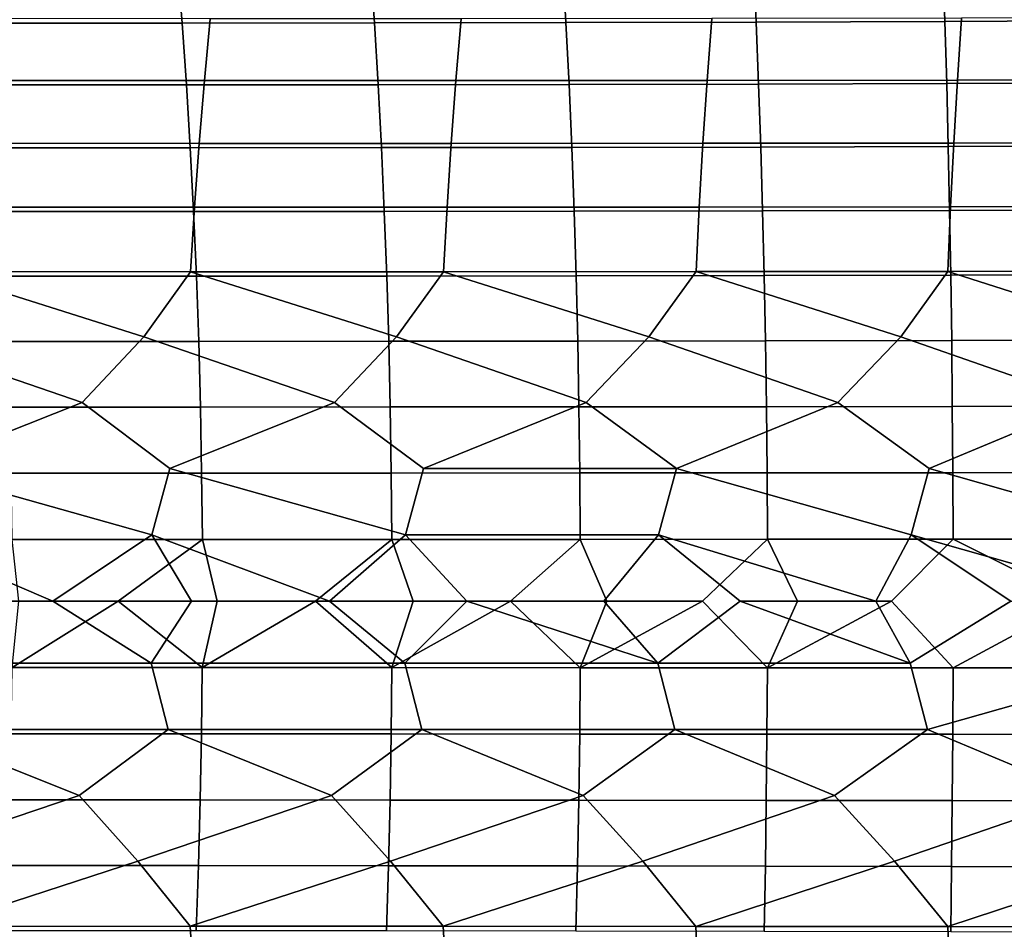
# Model space of a CAD drawing. Header units: metres. Extents: x -166 to 33, y -71 to 34.
# Tile 129 of 256: x -50.54 to -43.02, y -2.51 to 4.45. Entities that reach past the tile are written whole.
import ezdxf

# ---------------------------------------------------------------- set-up
doc = ezdxf.new("R2010")
doc.units = ezdxf.units.M
doc.layers.add('solid_12208131', color=7, linetype='CONTINUOUS')

msp = doc.modelspace()

# ---------------------------------------------------------------- linework, layer by layer
at = {"layer": 'solid_12208131'}
for points in [[(-46.394501, 4.888973, 242.303513), (-44.934841, 4.893078, 242.025879), (-44.912861, 4.428136, 241.844574), (-46.367058, 4.424375, 242.122772)], [(-44.934841, 4.893078, 242.025879), (-43.486477, 4.898536, 241.708786), (-43.47007, 4.43312, 241.527023), (-44.912861, 4.428136, 241.844574)], [(-43.486477, 4.898536, 241.708786), (-42.051521, 4.905329, 241.352295), (-42.040802, 4.439311, 241.170181), (-43.47007, 4.43312, 241.527023)], [(-50.820488, 4.88494, 242.899078), (-49.339287, 4.884887, 242.740128), (-49.30122, 4.420578, 242.560852), (-50.777229, 4.420574, 242.720673)], [(-49.339287, 4.884887, 242.740128), (-47.863346, 4.886237, 242.541611), (-47.830547, 4.42185, 242.361557), (-49.30122, 4.420578, 242.560852)], [(-47.863346, 4.886237, 242.541611), (-46.394501, 4.888973, 242.303513), (-46.367058, 4.424375, 242.122772), (-47.830547, 4.42185, 242.361557)], [(-51.056614, 3.981661, 260.792969), (-49.13131, 3.980407, 260.613892), (-49.085701, 4.452909, 260.45108), (-51.006378, 4.45427, 260.631012)], [(-49.13131, 3.980407, 260.613892), (-47.207996, 3.980312, 260.389435), (-47.167084, 4.452844, 260.225891), (-49.085701, 4.452909, 260.45108)], [(-47.207996, 3.980312, 260.389435), (-45.288418, 3.981363, 260.119385), (-45.252262, 4.454058, 259.95517), (-47.167084, 4.452844, 260.225891)], [(-45.288418, 3.981363, 260.119385), (-43.373974, 3.983545, 259.803436), (-43.342625, 4.456538, 259.63858), (-45.252262, 4.454058, 259.95517)], [(-43.373974, 3.983545, 259.803436), (-41.465767, 3.986845, 259.441101), (-41.439281, 4.460267, 259.275726), (-43.342625, 4.456538, 259.63858)], [(-50.777229, 4.420574, 242.720673), (-49.30122, 4.420578, 242.560852), (-49.267899, 3.947506, 242.399872), (-50.739254, 3.947461, 242.560471)], [(-49.30122, 4.420578, 242.560852), (-47.830547, 4.42185, 242.361557), (-47.801945, 3.948681, 242.19989), (-49.267899, 3.947506, 242.399872)], [(-47.830547, 4.42185, 242.361557), (-46.367058, 4.424375, 242.122772), (-46.343258, 3.950974, 241.960526), (-47.801945, 3.948681, 242.19989)], [(-46.367058, 4.424375, 242.122772), (-44.912861, 4.428136, 241.844574), (-44.893959, 3.95437, 241.681824), (-46.343258, 3.950974, 241.960526)], [(-44.912861, 4.428136, 241.844574), (-43.47007, 4.43312, 241.527023), (-43.456165, 3.958856, 241.363876), (-44.893959, 3.95437, 241.681824)], [(-43.47007, 4.43312, 241.527023), (-42.040802, 4.439311, 241.170181), (-42.031998, 3.964418, 241.00676), (-43.456165, 3.958856, 241.363876)], [(-51.101589, 3.50116, 260.936493), (-49.17218, 3.500027, 260.758179), (-49.13131, 3.980407, 260.613892), (-51.056614, 3.981661, 260.792969)], [(-50.739254, 3.947461, 242.560471), (-49.267899, 3.947506, 242.399872), (-49.239338, 3.466624, 242.257431), (-50.706585, 3.466552, 242.418686)], [(-49.267899, 3.947506, 242.399872), (-47.801945, 3.948681, 242.19989), (-47.77755, 3.467686, 242.056885), (-49.239338, 3.466624, 242.257431)], [(-49.17218, 3.500027, 260.758179), (-47.244705, 3.499915, 260.534424), (-47.207996, 3.980312, 260.389435), (-49.13131, 3.980407, 260.613892)], [(-47.801945, 3.948681, 242.19989), (-46.343258, 3.950974, 241.960526), (-46.323109, 3.469729, 241.817001), (-47.77755, 3.467686, 242.056885)], [(-47.244705, 3.499915, 260.534424), (-45.320904, 3.500811, 260.264984), (-45.288418, 3.981363, 260.119385), (-47.207996, 3.980312, 260.389435)], [(-46.343258, 3.950974, 241.960526), (-44.893959, 3.95437, 241.681824), (-44.878132, 3.472739, 241.537888), (-46.323109, 3.469729, 241.817001)], [(-45.320904, 3.500811, 260.264984), (-43.402195, 3.502704, 259.949585), (-43.373974, 3.983545, 259.803436), (-45.288418, 3.981363, 260.119385)], [(-44.893959, 3.95437, 241.681824), (-43.456165, 3.958856, 241.363876), (-43.444748, 3.476706, 241.21962), (-44.878132, 3.472739, 241.537888)], [(-43.456165, 3.958856, 241.363876), (-42.031998, 3.964418, 241.00676), (-42.025082, 3.481616, 240.862259), (-43.444748, 3.476706, 241.21962)], [(-43.402195, 3.502704, 259.949585), (-41.489677, 3.50558, 259.587708), (-41.465767, 3.986845, 259.441101), (-43.373974, 3.983545, 259.803436)], [(-51.140442, 3.013751, 261.061401), (-49.207466, 3.012754, 260.883728), (-49.17218, 3.500027, 260.758179), (-51.101589, 3.50116, 260.936493)], [(-50.706585, 3.466552, 242.418686), (-49.239338, 3.466624, 242.257431), (-49.214291, 2.978915, 242.133575), (-50.677963, 2.978831, 242.29541)], [(-49.239338, 3.466624, 242.257431), (-47.77755, 3.467686, 242.056885), (-47.756134, 2.979852, 241.93251), (-49.214291, 2.978915, 242.133575)], [(-49.207466, 3.012754, 260.883728), (-47.276367, 3.012636, 260.660553), (-47.244705, 3.499915, 260.534424), (-49.17218, 3.500027, 260.758179)], [(-47.77755, 3.467686, 242.056885), (-46.323109, 3.469729, 241.817001), (-46.305386, 2.981629, 241.692184), (-47.756134, 2.979852, 241.93251)], [(-47.276367, 3.012636, 260.660553), (-45.3489, 3.013387, 260.391663), (-45.320904, 3.500811, 260.264984), (-47.244705, 3.499915, 260.534424)], [(-46.323109, 3.469729, 241.817001), (-44.878132, 3.472739, 241.537888), (-44.864174, 2.984237, 241.412704), (-46.305386, 2.981629, 241.692184)], [(-45.3489, 3.013387, 260.391663), (-43.426487, 3.014996, 260.076721), (-43.402195, 3.502704, 259.949585), (-45.320904, 3.500811, 260.264984)], [(-44.878132, 3.472739, 241.537888), (-43.444748, 3.476706, 241.21962), (-43.434635, 2.987666, 241.094147), (-44.864174, 2.984237, 241.412704)], [(-43.444748, 3.476706, 241.21962), (-42.025082, 3.481616, 240.862259), (-42.01889, 2.991906, 240.736572), (-43.434635, 2.987666, 241.094147)], [(-43.426487, 3.014996, 260.076721), (-41.51022, 3.017453, 259.71524), (-41.489677, 3.50558, 259.587708), (-43.402195, 3.502704, 259.949585)], [(-51.172859, 2.52042, 261.167511), (-49.236862, 2.519571, 260.990356), (-49.207466, 3.012754, 260.883728), (-51.140442, 3.013751, 261.061401)], [(-49.236862, 2.519571, 260.990356), (-47.302696, 2.519458, 260.76767), (-47.276367, 3.012636, 260.660553), (-49.207466, 3.012754, 260.883728)], [(-47.302696, 2.519458, 260.76767), (-45.37212, 2.520072, 260.499207), (-45.3489, 3.013387, 260.391663), (-47.276367, 3.012636, 260.660553)], [(-45.37212, 2.520072, 260.499207), (-43.446568, 2.521404, 260.184631), (-43.426487, 3.014996, 260.076721), (-45.3489, 3.013387, 260.391663)], [(-43.446568, 2.521404, 260.184631), (-41.527126, 2.523445, 259.823517), (-41.51022, 3.017453, 259.71524), (-43.426487, 3.014996, 260.076721)], [(-50.677963, 2.978831, 242.29541), (-49.214291, 2.978915, 242.133575), (-49.192627, 2.485366, 242.028442), (-50.653255, 2.485279, 242.190781)], [(-49.214291, 2.978915, 242.133575), (-47.756134, 2.979852, 241.93251), (-47.737556, 2.486164, 241.826935), (-49.192627, 2.485366, 242.028442)], [(-47.756134, 2.979852, 241.93251), (-46.305386, 2.981629, 241.692184), (-46.289951, 2.487663, 241.586227), (-47.737556, 2.486164, 241.826935)], [(-46.305386, 2.981629, 241.692184), (-44.864174, 2.984237, 241.412704), (-44.851948, 2.489854, 241.306412), (-46.289951, 2.487663, 241.586227)], [(-44.864174, 2.984237, 241.412704), (-43.434635, 2.987666, 241.094147), (-43.425674, 2.492729, 240.987595), (-44.851948, 2.489854, 241.306412)], [(-43.434635, 2.987666, 241.094147), (-42.01889, 2.991906, 240.736572), (-42.013275, 2.496281, 240.629837), (-43.425674, 2.492729, 240.987595)], [(-50.065914, 1.519577, 261.223328), (-49.594437, 2.021541, 261.111603), (-51.172859, 2.52042, 261.167511), (-51.528419, 2.022332, 261.280151)], [(-49.594437, 2.021541, 261.111603), (-49.236862, 2.519571, 260.990356), (-51.172859, 2.52042, 261.167511)], [(-50.653255, 2.485279, 242.190781), (-49.192627, 2.485366, 242.028442), (-49.174515, 1.986961, 241.942245), (-50.632645, 1.986879, 242.104996)], [(-48.13723, 1.519317, 261.021118), (-47.661938, 2.021339, 260.897736), (-49.236862, 2.519571, 260.990356), (-49.594437, 2.021541, 261.111603)], [(-47.661938, 2.021339, 260.897736), (-47.302696, 2.519458, 260.76767), (-49.236862, 2.519571, 260.990356)], [(-49.192627, 2.485366, 242.028442), (-47.737556, 2.486164, 241.826935), (-47.721981, 1.987609, 241.740341), (-49.174515, 1.986961, 241.942245)], [(-47.737556, 2.486164, 241.826935), (-46.289951, 2.487663, 241.586227), (-46.276958, 1.988818, 241.499313), (-47.721981, 1.987609, 241.740341)], [(-46.211323, 1.519493, 260.773682), (-45.732677, 2.021719, 260.638306), (-47.302696, 2.519458, 260.76767), (-47.661938, 2.021339, 260.897736)], [(-45.732677, 2.021719, 260.638306), (-45.37212, 2.520072, 260.499207), (-47.302696, 2.519458, 260.76767)], [(-46.289951, 2.487663, 241.586227), (-44.851948, 2.489854, 241.306412), (-44.841591, 1.99058, 241.219238), (-46.276958, 1.988818, 241.499313)], [(-44.289814, 1.520099, 260.480743), (-43.808182, 2.022674, 260.333038), (-45.37212, 2.520072, 260.499207), (-45.732677, 2.021719, 260.638306)], [(-43.808182, 2.022674, 260.333038), (-43.446568, 2.521404, 260.184631), (-45.37212, 2.520072, 260.499207)], [(-44.851948, 2.489854, 241.306412), (-43.425674, 2.492729, 240.987595), (-43.418011, 1.992888, 240.900192), (-44.841591, 1.99058, 241.219238)], [(-42.373852, 1.521131, 260.141876), (-41.889549, 2.024198, 259.981476), (-43.446568, 2.521404, 260.184631), (-43.808182, 2.022674, 260.333038)], [(-41.889549, 2.024198, 259.981476), (-41.527126, 2.523445, 259.823517), (-43.446568, 2.521404, 260.184631)], [(-43.425674, 2.492729, 240.987595), (-42.013275, 2.496281, 240.629837), (-42.008354, 1.995737, 240.542267), (-43.418011, 1.992888, 240.900192)], [(-51.336327, 1.014798, 261.379517), (-50.065914, 1.519577, 261.223328), (-51.528419, 2.022332, 261.280151), (-51.995636, 1.520279, 261.380493)], [(-50.632645, 1.986879, 242.104996), (-49.174515, 1.986961, 241.942245), (-49.16193, 1.484682, 241.875381), (-50.618134, 1.484615, 242.038422)], [(-49.395874, 1.014428, 261.205902), (-48.13723, 1.519317, 261.021118), (-49.594437, 2.021541, 261.111603), (-50.065914, 1.519577, 261.223328)], [(-49.174515, 1.986961, 241.942245), (-47.721981, 1.987609, 241.740341), (-47.711342, 1.485173, 241.673233), (-49.16193, 1.484682, 241.875381)], [(-47.457073, 1.014356, 260.986725), (-46.211323, 1.519493, 260.773682), (-47.661938, 2.021339, 260.897736), (-48.13723, 1.519317, 261.021118)], [(-47.721981, 1.987609, 241.740341), (-46.276958, 1.988818, 241.499313), (-46.268307, 1.486082, 241.431992), (-47.711342, 1.485173, 241.673233)], [(-46.276958, 1.988818, 241.499313), (-44.841591, 1.99058, 241.219238), (-44.834961, 1.487404, 241.151733), (-46.268307, 1.486082, 241.431992)], [(-45.521687, 1.014576, 260.721771), (-44.289814, 1.520099, 260.480743), (-45.732677, 2.021719, 260.638306), (-46.211323, 1.519493, 260.773682)], [(-44.841591, 1.99058, 241.219238), (-43.418011, 1.992888, 240.900192), (-43.413441, 1.489134, 240.83255), (-44.834961, 1.487404, 241.151733)], [(-43.59119, 1.015085, 260.410706), (-42.373852, 1.521131, 260.141876), (-43.808182, 2.022674, 260.333038), (-44.289814, 1.520099, 260.480743)], [(-43.418011, 1.992888, 240.900192), (-42.008354, 1.995737, 240.542267), (-42.005894, 1.491268, 240.474533), (-43.413441, 1.489134, 240.83255)], [(-49.531719, 0.50746, 261.24826), (-49.395874, 1.014428, 261.205902), (-50.065914, 1.519577, 261.223328), (-51.336327, 1.014798, 261.379517)], [(-47.593666, 0.507413, 261.03244), (-47.457073, 1.014356, 260.986725), (-48.13723, 1.519317, 261.021118), (-49.395874, 1.014428, 261.205902)], [(-47.457073, 1.014356, 260.986725), (-45.521687, 1.014576, 260.721771), (-46.211323, 1.519493, 260.773682)], [(-43.728909, 0.507757, 260.463379), (-43.59119, 1.015085, 260.410706), (-44.289814, 1.520099, 260.480743), (-45.521687, 1.014576, 260.721771)], [(-41.804817, 0.508144, 260.109375), (-41.666672, 1.015881, 260.05304), (-42.373852, 1.521131, 260.141876), (-43.59119, 1.015085, 260.410706)], [(-50.618134, 1.484615, 242.038422), (-49.16193, 1.484682, 241.875381), (-49.152653, 0.979517, 241.827774), (-50.607487, 0.97947, 241.991028)], [(-49.16193, 1.484682, 241.875381), (-47.711342, 1.485173, 241.673233), (-47.703461, 0.979844, 241.625427), (-49.152653, 0.979517, 241.827774)], [(-47.711342, 1.485173, 241.673233), (-46.268307, 1.486082, 241.431992), (-46.261841, 0.980446, 241.384018), (-47.703461, 0.979844, 241.625427)], [(-46.268307, 1.486082, 241.431992), (-44.834961, 1.487404, 241.151733), (-44.829941, 0.981321, 241.103622), (-46.261841, 0.980446, 241.384018)], [(-44.834961, 1.487404, 241.151733), (-43.413441, 1.489134, 240.83255), (-43.409897, 0.982465, 240.784332), (-44.829941, 0.981321, 241.103622)], [(-43.413441, 1.489134, 240.83255), (-42.005894, 1.491268, 240.474533), (-42.003857, 0.983875, 240.426254), (-43.409897, 0.982465, 240.784332)], [(-51.336327, 1.014798, 261.379517), (-51.471294, 0.507655, 261.418579), (-50.288483, 0, 261.329712), (-49.531719, 0.50746, 261.24826)], [(-50.607487, 0.97947, 241.991028), (-49.152653, 0.979517, 241.827774), (-49.146709, 0.472451, 241.799576), (-50.600723, 0.472427, 241.962967)], [(-49.395874, 1.014428, 261.205902), (-49.531719, 0.50746, 261.24826), (-48.175404, 0, 261.111664), (-47.593666, 0.507413, 261.03244)], [(-49.152653, 0.979517, 241.827774), (-47.703461, 0.979844, 241.625427), (-47.698345, 0.472609, 241.597107), (-49.146709, 0.472451, 241.799576)], [(-47.703461, 0.979844, 241.625427), (-46.261841, 0.980446, 241.384018), (-46.257576, 0.4729, 241.355591), (-47.698345, 0.472609, 241.597107)], [(-47.593666, 0.507413, 261.03244), (-45.65889, 0.507513, 260.770935), (-45.521687, 1.014576, 260.721771), (-47.457073, 1.014356, 260.986725)], [(-46.261841, 0.980446, 241.384018), (-44.829941, 0.981321, 241.103622), (-44.826538, 0.473323, 241.075104), (-46.257576, 0.4729, 241.355591)], [(-45.521687, 1.014576, 260.721771), (-45.65889, 0.507513, 260.770935), (-43.997437, 0, 260.518677), (-43.728909, 0.507757, 260.463379)], [(-44.829941, 0.981321, 241.103622), (-43.409897, 0.982465, 240.784332), (-43.407375, 0.473876, 240.755753), (-44.826538, 0.473323, 241.075104)], [(-43.59119, 1.015085, 260.410706), (-43.728909, 0.507757, 260.463379), (-41.942863, 0, 260.146088), (-41.804817, 0.508144, 260.109375)], [(-43.409897, 0.982465, 240.784332), (-42.003857, 0.983875, 240.426254), (-42.002235, 0.474557, 240.397598), (-43.407375, 0.473876, 240.755753)], [(-51.471294, 0.507655, 261.418579), (-51.348545, 0, 261.418762), (-50.288483, 0, 261.329712)], [(-50.600723, 0.472427, 241.962967), (-49.146709, 0.472451, 241.799576), (-49.789783, 0, 241.868393), (-50.549622, 0, 241.949585)], [(-49.531719, 0.50746, 261.24826), (-50.288483, 0, 261.329712), (-49.53735, -0.472466, 261.250092), (-49.230732, 0, 261.227356)], [(-49.146709, 0.472451, 241.799576), (-49.033596, 0, 241.776871), (-49.789783, 0, 241.868393)], [(-49.531719, 0.50746, 261.24826), (-49.230732, 0, 261.227356), (-48.175404, 0, 261.111664)], [(-49.146709, 0.472451, 241.799576), (-47.698345, 0.472609, 241.597107), (-48.281582, 0, 241.67511), (-49.033596, 0, 241.776871)], [(-47.698345, 0.472609, 241.597107), (-47.53397, 0, 241.563232), (-48.281582, 0, 241.67511)], [(-47.593666, 0.507413, 261.03244), (-48.175404, 0, 261.111664), (-47.599331, -0.472422, 261.034424), (-47.123871, 0, 260.982819)], [(-47.698345, 0.472609, 241.597107), (-46.257576, 0.4729, 241.355591), (-46.791309, 0, 241.441406), (-47.53397, 0, 241.563232)], [(-45.65889, 0.507513, 260.770935), (-47.593666, 0.507413, 261.03244), (-47.123871, 0, 260.982819), (-46.076424, 0, 260.840912)], [(-46.257576, 0.4729, 241.355591), (-46.053925, 0, 241.309769), (-46.791309, 0, 241.441406)], [(-46.257576, 0.4729, 241.355591), (-44.826538, 0.473323, 241.075104), (-45.322243, 0, 241.168488), (-46.053925, 0, 241.309769)], [(-45.65889, 0.507513, 260.770935), (-46.076424, 0, 260.840912), (-45.664585, -0.472514, 260.773041), (-45.034065, 0, 260.686157)], [(-45.65889, 0.507513, 260.770935), (-45.034065, 0, 260.686157), (-43.997437, 0, 260.518677)], [(-44.826538, 0.473323, 241.075104), (-44.596737, 0, 241.017761), (-44.82655, -0.508381, 241.076401), (-45.322243, 0, 241.168488)], [(-44.826538, 0.473323, 241.075104), (-43.407375, 0.473876, 240.755753), (-43.877655, 0, 240.857727), (-44.596737, 0, 241.017761)], [(-43.728909, 0.507757, 260.463379), (-43.997437, 0, 260.518677), (-43.734627, -0.472741, 260.465668), (-42.96682, 0, 260.338593)], [(-43.407375, 0.473876, 240.755753), (-42.460522, 0, 240.510559), (-43.407352, -0.508975, 240.75705), (-43.877655, 0, 240.857727)], [(-43.728909, 0.507757, 260.463379), (-42.96682, 0, 260.338593), (-41.942863, 0, 260.146088)], [(-43.407375, 0.473876, 240.755753), (-42.002235, 0.474557, 240.397598), (-42.460522, 0, 240.510559)], [(-51.476883, -0.472648, 261.420288), (-49.53735, -0.472466, 261.250092), (-50.288483, 0, 261.329712), (-51.348545, 0, 261.418762)], [(-49.789783, 0, 241.868393), (-49.146835, -0.507444, 241.800873), (-50.600883, -0.507419, 241.964264)], [(-50.549622, 0, 241.949585), (-49.789783, 0, 241.868393), (-50.600883, -0.507419, 241.964264)], [(-49.789783, 0, 241.868393), (-49.033596, 0, 241.776871), (-49.146835, -0.507444, 241.800873)], [(-49.53735, -0.472466, 261.250092), (-47.599331, -0.472422, 261.034424), (-48.175404, 0, 261.111664), (-49.230732, 0, 261.227356)], [(-48.281582, 0, 241.67511), (-47.698433, -0.507614, 241.598404), (-49.146835, -0.507444, 241.800873)], [(-49.033596, 0, 241.776871), (-48.281582, 0, 241.67511), (-49.146835, -0.507444, 241.800873)], [(-48.281582, 0, 241.67511), (-47.53397, 0, 241.563232), (-47.698433, -0.507614, 241.598404)], [(-46.791309, 0, 241.441406), (-46.257626, -0.507927, 241.356888), (-47.698433, -0.507614, 241.598404)], [(-47.53397, 0, 241.563232), (-46.791309, 0, 241.441406), (-47.698433, -0.507614, 241.598404)], [(-47.599331, -0.472422, 261.034424), (-45.664585, -0.472514, 260.773041), (-47.123871, 0, 260.982819)], [(-45.664585, -0.472514, 260.773041), (-46.076424, 0, 260.840912), (-47.123871, 0, 260.982819)], [(-46.791309, 0, 241.441406), (-46.053925, 0, 241.309769), (-46.257626, -0.507927, 241.356888)], [(-45.322243, 0, 241.168488), (-44.82655, -0.508381, 241.076401), (-46.257626, -0.507927, 241.356888)], [(-46.053925, 0, 241.309769), (-45.322243, 0, 241.168488), (-46.257626, -0.507927, 241.356888)], [(-45.664585, -0.472514, 260.773041), (-43.734627, -0.472741, 260.465668), (-45.034065, 0, 260.686157)], [(-43.734627, -0.472741, 260.465668), (-43.997437, 0, 260.518677), (-45.034065, 0, 260.686157)], [(-43.877655, 0, 240.857727), (-43.407352, -0.508975, 240.75705), (-44.82655, -0.508381, 241.076401)], [(-44.596737, 0, 241.017761), (-43.877655, 0, 240.857727), (-44.82655, -0.508381, 241.076401)], [(-43.603977, -0.980164, 260.415527), (-41.810555, -0.473101, 260.111816), (-42.96682, 0, 260.338593), (-43.734627, -0.472741, 260.465668)], [(-42.460522, 0, 240.510559), (-42.002171, -0.509706, 240.398895), (-43.407352, -0.508975, 240.75705)], [(-49.40847, -0.979535, 261.209778), (-49.53735, -0.472466, 261.250092), (-51.476883, -0.472648, 261.420288), (-51.348835, -0.979894, 261.383057)], [(-49.146835, -0.507444, 241.800873), (-49.153179, -1.014411, 241.830429), (-50.608089, -1.014362, 241.993683), (-50.600883, -0.507419, 241.964264)], [(-47.469746, -0.979463, 260.990906), (-47.599331, -0.472422, 261.034424), (-49.53735, -0.472466, 261.250092), (-49.40847, -0.979535, 261.209778)], [(-47.698433, -0.507614, 241.598404), (-47.703907, -1.014749, 241.628098), (-49.153179, -1.014411, 241.830429), (-49.146835, -0.507444, 241.800873)], [(-46.257626, -0.507927, 241.356888), (-46.262211, -1.015373, 241.386703), (-47.703907, -1.014749, 241.628098), (-47.698433, -0.507614, 241.598404)], [(-45.53442, -0.979674, 260.726257), (-45.664585, -0.472514, 260.773041), (-47.599331, -0.472422, 261.034424), (-47.469746, -0.979463, 260.990906)], [(-44.82655, -0.508381, 241.076401), (-44.830231, -1.016279, 241.106308), (-46.262211, -1.015373, 241.386703), (-46.257626, -0.507927, 241.356888)], [(-43.603977, -0.980164, 260.415527), (-43.734627, -0.472741, 260.465668), (-45.664585, -0.472514, 260.773041), (-45.53442, -0.979674, 260.726257)], [(-43.407352, -0.508975, 240.75705), (-43.410103, -1.017464, 240.787033), (-44.830231, -1.016279, 241.106308), (-44.82655, -0.508381, 241.076401)], [(-42.397503, -1.48635, 260.150269), (-41.679504, -0.98093, 260.058228), (-41.810555, -0.473101, 260.111816), (-43.603977, -0.980164, 260.415527)], [(-42.002171, -0.509706, 240.398895), (-42.003979, -1.018924, 240.42894), (-43.410103, -1.017464, 240.787033), (-43.407352, -0.508975, 240.75705)], [(-51.574486, -1.987851, 261.288788), (-50.089008, -1.484852, 261.22937), (-51.348835, -0.979894, 261.383057), (-52.018543, -1.485543, 261.385986)], [(-50.089008, -1.484852, 261.22937), (-49.40847, -0.979535, 261.209778), (-51.348835, -0.979894, 261.383057)], [(-49.153179, -1.014411, 241.830429), (-49.162857, -1.519409, 241.879395), (-50.619179, -1.519341, 242.042419), (-50.608089, -1.014362, 241.993683)], [(-49.640961, -1.98706, 261.121368), (-48.160492, -1.484593, 261.02774), (-49.40847, -0.979535, 261.209778), (-50.089008, -1.484852, 261.22937)], [(-48.160492, -1.484593, 261.02774), (-47.469746, -0.979463, 260.990906), (-49.40847, -0.979535, 261.209778)], [(-47.703907, -1.014749, 241.628098), (-47.712151, -1.51991, 241.677277), (-49.162857, -1.519409, 241.879395), (-49.153179, -1.014411, 241.830429)], [(-47.708878, -1.986848, 260.908661), (-46.234734, -1.484759, 260.780884), (-47.469746, -0.979463, 260.990906), (-48.160492, -1.484593, 261.02774)], [(-46.262211, -1.015373, 241.386703), (-46.268993, -1.52084, 241.436035), (-47.712151, -1.51991, 241.677277), (-47.703907, -1.014749, 241.628098)], [(-46.234734, -1.484759, 260.780884), (-45.53442, -0.979674, 260.726257), (-47.469746, -0.979463, 260.990906)], [(-44.830231, -1.016279, 241.106308), (-44.835522, -1.522193, 241.155792), (-46.268993, -1.52084, 241.436035), (-46.262211, -1.015373, 241.386703)], [(-45.779987, -1.987207, 260.650421), (-44.313351, -1.485346, 260.488525), (-45.53442, -0.979674, 260.726257), (-46.234734, -1.484759, 260.780884)], [(-44.313351, -1.485346, 260.488525), (-43.603977, -0.980164, 260.415527), (-45.53442, -0.979674, 260.726257)], [(-43.410103, -1.017464, 240.787033), (-43.413879, -1.523963, 240.836624), (-44.835522, -1.522193, 241.155792), (-44.830231, -1.016279, 241.106308)], [(-43.855824, -1.988131, 260.346375), (-42.397503, -1.48635, 260.150269), (-43.603977, -0.980164, 260.415527), (-44.313351, -1.485346, 260.488525)], [(-42.003979, -1.018924, 240.42894), (-42.006199, -1.526146, 240.478622), (-43.413879, -1.523963, 240.836624), (-43.410103, -1.017464, 240.787033)], [(-51.175095, -2.486222, 261.174133), (-49.640961, -1.98706, 261.121368), (-50.089008, -1.484852, 261.22937), (-51.574486, -1.987851, 261.288788)], [(-49.238903, -2.485383, 260.99704), (-47.708878, -1.986848, 260.908661), (-48.160492, -1.484593, 261.02774), (-49.640961, -1.98706, 261.121368)], [(-47.304546, -2.485271, 260.774384), (-45.779987, -1.987207, 260.650421), (-46.234734, -1.484759, 260.780884), (-47.708878, -1.986848, 260.908661)], [(-45.373772, -2.485875, 260.505951), (-43.855824, -1.988131, 260.346375), (-44.313351, -1.485346, 260.488525), (-45.779987, -1.987207, 260.650421)], [(-43.448021, -2.487188, 260.191406), (-41.937496, -1.989614, 259.996063), (-42.397503, -1.48635, 260.150269), (-43.855824, -1.988131, 260.346375)], [(-49.162857, -1.519409, 241.879395), (-49.175838, -2.021452, 241.947601), (-50.634125, -2.02137, 242.110321), (-50.619179, -1.519341, 242.042419)], [(-47.712151, -1.51991, 241.677277), (-47.723145, -2.022111, 241.745728), (-49.175838, -2.021452, 241.947601), (-49.162857, -1.519409, 241.879395)], [(-46.268993, -1.52084, 241.436035), (-46.277962, -2.02334, 241.50473), (-47.723145, -2.022111, 241.745728), (-47.712151, -1.51991, 241.677277)], [(-44.835522, -1.522193, 241.155792), (-44.842422, -2.025131, 241.22467), (-46.277962, -2.02334, 241.50473), (-46.268993, -1.52084, 241.436035)], [(-43.413879, -1.523963, 240.836624), (-43.418674, -2.02748, 240.90564), (-44.842422, -2.025131, 241.22467), (-44.835522, -1.522193, 241.155792)], [(-42.006199, -1.526146, 240.478622), (-42.008842, -2.030377, 240.547729), (-43.418674, -2.02748, 240.90564), (-43.413879, -1.523963, 240.836624)], [(-51.175095, -2.486222, 261.174133), (-49.238903, -2.485383, 260.99704), (-49.640961, -1.98706, 261.121368)], [(-49.175838, -2.021452, 241.947601), (-49.19379, -2.519554, 242.035065), (-50.654606, -2.519467, 242.197372), (-50.634125, -2.02137, 242.110321)], [(-49.238903, -2.485383, 260.99704), (-47.304546, -2.485271, 260.774384), (-47.708878, -1.986848, 260.908661)], [(-47.723145, -2.022111, 241.745728), (-47.738525, -2.520362, 241.833557), (-49.19379, -2.519554, 242.035065), (-49.175838, -2.021452, 241.947601)], [(-46.277962, -2.02334, 241.50473), (-46.290726, -2.52188, 241.59288), (-47.738525, -2.520362, 241.833557), (-47.723145, -2.022111, 241.745728)], [(-47.304546, -2.485271, 260.774384), (-45.373772, -2.485875, 260.505951), (-45.779987, -1.987207, 260.650421)], [(-44.842422, -2.025131, 241.22467), (-44.852524, -2.524101, 241.313095), (-46.290726, -2.52188, 241.59288), (-46.277962, -2.02334, 241.50473)], [(-45.373772, -2.485875, 260.505951), (-43.448021, -2.487188, 260.191406), (-43.855824, -1.988131, 260.346375)], [(-43.418674, -2.02748, 240.90564), (-43.426052, -2.527015, 240.994278), (-44.852524, -2.524101, 241.313095), (-44.842422, -2.025131, 241.22467)], [(-43.448021, -2.487188, 260.191406), (-41.528378, -2.489201, 259.830292), (-41.937496, -1.989614, 259.996063)], [(-42.008842, -2.030377, 240.547729), (-42.013443, -2.530614, 240.63652), (-43.426052, -2.527015, 240.994278), (-43.418674, -2.02748, 240.90564)], [(-49.209961, -2.978937, 260.891724), (-49.238903, -2.485383, 260.99704), (-51.175095, -2.486222, 261.174133), (-51.143166, -2.979924, 261.069366)], [(-47.278629, -2.978819, 260.668579), (-47.304546, -2.485271, 260.774384), (-49.238903, -2.485383, 260.99704), (-49.209961, -2.978937, 260.891724)], [(-45.350925, -2.97956, 260.399719), (-45.373772, -2.485875, 260.505951), (-47.304546, -2.485271, 260.774384), (-47.278629, -2.978819, 260.668579)], [(-43.428272, -2.98115, 260.084808), (-43.448021, -2.487188, 260.191406), (-45.373772, -2.485875, 260.505951), (-45.350925, -2.97956, 260.399719)], [(-41.511768, -2.983578, 259.723389), (-41.528378, -2.489201, 259.830292), (-43.448021, -2.487188, 260.191406), (-43.428272, -2.98115, 260.084808)]]:
    msp.add_3dface(points, dxfattribs=at)

doc.saveas('drawing.dxf')
